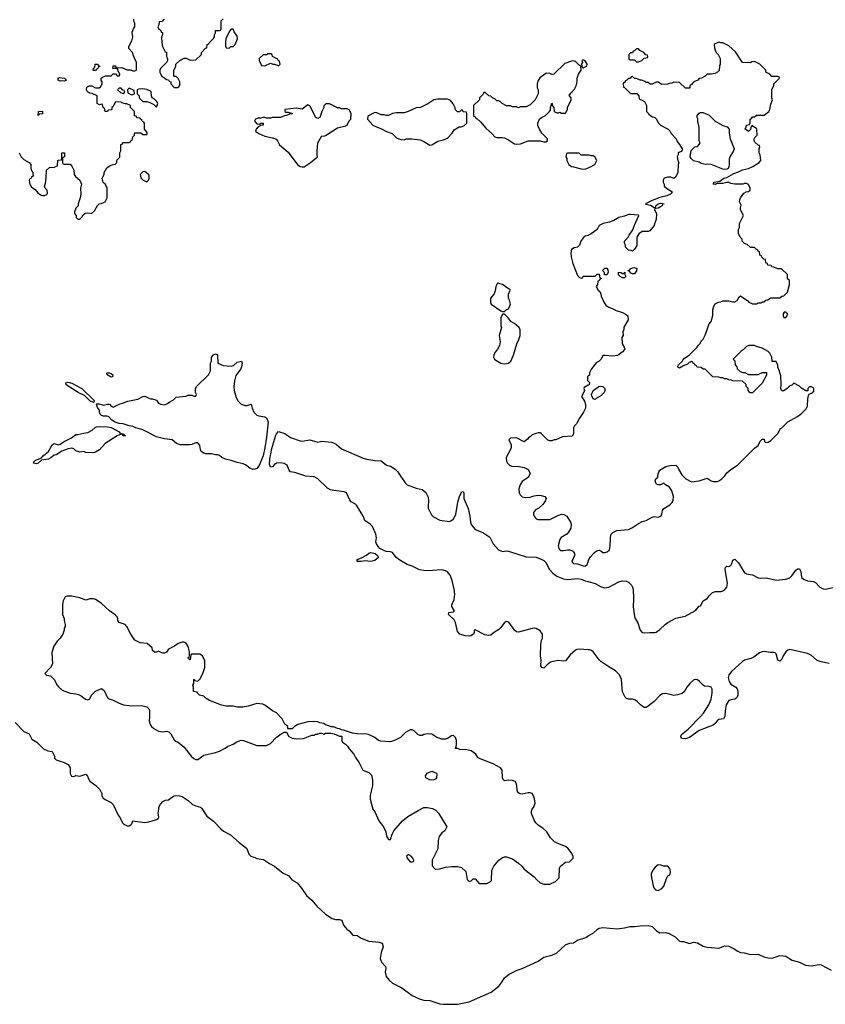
# Model space of a CAD drawing. Header units: inches. Extents: x 2494115 to 2685112, y 774173 to 915163.
# Tile 111 of 215: x 2584218 to 2592411, y 832224 to 842244. Entities that reach past the tile are written whole.
import ezdxf

# ---------------------------------------------------------------- set-up
doc = ezdxf.new("R2010")
doc.units = ezdxf.units.IN
doc.header["$MEASUREMENT"] = 0
for name, color, linetype in [('C5883', 7, 'Continuous'), ('C5884', 7, 'Continuous'), ('C5893', 7, 'Continuous'), ('C5894', 7, 'Continuous')]:
    doc.layers.add(name, color=color, linetype=linetype)

msp = doc.modelspace()

# ---------------------------------------------------------------- linework, layer by layer
at = {"layer": 'C5883', "color": 5}
for points, elevation in [([(2589932, 840000), (2589926, 839990), (2589910, 839948), (2589892, 839930), (2589858, 839922), (2589830, 839906), (2589823, 839870), (2589827, 839830), (2589844, 839764), (2589890, 839642), (2589910, 839622), (2589930, 839614), (2589942, 839618), (2589950, 839634), (2590000, 839634)], 60), ([(2590000, 838616), (2589994, 838610), (2589994, 838570), (2590000, 838564)], 60), ([(2590000, 838523), (2589958, 838502), (2589954, 838490), (2589962, 838470), (2589960, 838460), (2589932, 838410), (2589962, 838362), (2589972, 838328), (2589972, 838290), (2589952, 838250), (2589912, 838190), (2589882, 838130), (2589862, 838110), (2589851, 838089), (2589851, 838029), (2589836, 838004), (2589740, 838000), (2589672, 837968), (2589653, 837967), (2589630, 837958), (2589610, 837958), (2589590, 837966), (2589526, 838030), (2589510, 838038), (2589490, 838038), (2589466, 838034), (2589430, 838018), (2589410, 837998), (2589392, 837988), (2589384, 837976), (2589350, 837948), (2589270, 837988), (2589210, 837986), (2589194, 837970), (2589217, 837917), (2589218, 837890), (2589211, 837870), (2589165, 837790), (2589168, 837750), (2589179, 837730), (2589198, 837710), (2589220, 837700), (2589297, 837697), (2589350, 837687), (2589390, 837665), (2589411, 837630), (2589392, 837590), (2589330, 837544), (2589308, 837512), (2589294, 837470), (2589299, 837430), (2589308, 837410), (2589330, 837387), (2589360, 837380), (2589410, 837385), (2589450, 837398), (2589490, 837404), (2589523, 837403), (2589558, 837390), (2589571, 837370), (2589565, 837350), (2589539, 837310), (2589503, 837277), (2589465, 837255), (2589445, 837230), (2589443, 837210), (2589449, 837190), (2589470, 837166), (2589490, 837156), (2589610, 837159), (2589690, 837197), (2589730, 837211), (2589752, 837210), (2589781, 837190), (2589821, 837130), (2589826, 837110), (2589823, 837070), (2589801, 837030), (2589781, 837010), (2589726, 836974), (2589710, 836953), (2589696, 836890), (2589701, 836861), (2589710, 836848), (2589723, 836843), (2589750, 836843), (2589790, 836850), (2589810, 836849), (2589839, 836839), (2589850, 836830), (2589860, 836810), (2589859, 836790), (2589834, 836730), (2589839, 836719), (2589849, 836709), (2589890, 836706), (2589950, 836685), (2589970, 836684), (2589990, 836698), (2590000, 836728)], 60), ([(2590000, 835832), (2589910, 835837), (2589886, 835834), (2589870, 835827), (2589818, 835782), (2589770, 835719), (2589750, 835715), (2589690, 835722), (2589616, 835704), (2589581, 835679), (2589550, 835645), (2589530, 835650), (2589519, 835670), (2589522, 835730), (2589515, 835770), (2589519, 835881), (2589526, 835930), (2589536, 835950), (2589535, 835990), (2589510, 836024), (2589470, 836047), (2589450, 836052), (2589430, 836049), (2589290, 836010), (2589270, 836015), (2589250, 836033), (2589194, 836114), (2589170, 836119), (2589150, 836108), (2589110, 836057), (2589090, 836039), (2589046, 836010), (2589010, 835980), (2588990, 835976), (2588950, 835985), (2588850, 836036), (2588841, 836030), (2588840, 836010), (2588833, 835990), (2588805, 835975), (2588789, 835971), (2588750, 835973), (2588694, 835990), (2588670, 836017), (2588650, 836110), (2588636, 836136), (2588578, 836190), (2588584, 836210), (2588630, 836217), (2588636, 836224), (2588637, 836230), (2588612, 836272), (2588613, 836290), (2588638, 836342), (2588642, 836398), (2588637, 836450), (2588617, 836537), (2588597, 836590), (2588570, 836624), (2588550, 836636), (2588510, 836644), (2588370, 836635), (2588330, 836637), (2588286, 836646), (2588210, 836684), (2588159, 836699), (2588083, 836743), (2588047, 836770), (2588010, 836821), (2587990, 836830), (2587950, 836831), (2587930, 836837), (2587882, 836862), (2587863, 836883), (2587846, 836910), (2587840, 836930), (2587846, 836970), (2587841, 837010), (2587805, 837085), (2587781, 837110), (2587730, 837147), (2587711, 837191), (2587642, 837302), (2587633, 837313), (2587590, 837338), (2587575, 837355), (2587542, 837430), (2587518, 837438), (2587412, 837452), (2587380, 837460), (2587350, 837477), (2587250, 837573), (2587212, 837592), (2587130, 837599), (2587015, 837635), (2586970, 837642), (2586958, 837658), (2586939, 837710), (2586908, 837728), (2586870, 837735), (2586831, 837730), (2586806, 837714), (2586790, 837695), (2586770, 837689), (2586760, 837720), (2586761, 837770), (2586781, 837879), (2586824, 838016), (2586830, 838031), (2586850, 838054), (2586914, 838034), (2586973, 837993), (2587070, 837959), (2587090, 837956), (2587170, 837968), (2587250, 837945), (2587290, 837955), (2587390, 837944), (2587416, 837936), (2587440, 837920), (2587490, 837878), (2587710, 837782), (2587750, 837771), (2587830, 837759), (2587896, 837756), (2587950, 837711), (2587990, 837699), (2588038, 837670), (2588063, 837643), (2588090, 837598), (2588113, 837573), (2588137, 837530), (2588159, 837510), (2588250, 837478), (2588310, 837464), (2588350, 837433), (2588374, 837386), (2588376, 837350), (2588371, 837291), (2588374, 837274), (2588406, 837206), (2588425, 837185), (2588490, 837151), (2588590, 837138), (2588610, 837146), (2588630, 837166), (2588654, 837210), (2588673, 837333), (2588690, 837391), (2588710, 837435), (2588730, 837441), (2588736, 837430), (2588736, 837370), (2588779, 837270), (2588797, 837190), (2588802, 837130), (2588810, 837106), (2588850, 837056), (2588930, 837024), (2588998, 836978), (2589033, 836910), (2589088, 836850), (2589110, 836837), (2589130, 836833), (2589170, 836838), (2589190, 836835), (2589370, 836777), (2589470, 836774), (2589530, 836752), (2589550, 836741), (2589570, 836720), (2589608, 836648), (2589640, 836610), (2589682, 836582), (2589750, 836554), (2589792, 836548), (2589890, 836556), (2589928, 836552), (2589970, 836534), (2590000, 836525)], 40), ([(2584172, 835090), (2584261, 835001), (2584315, 834975), (2584343, 834923), (2584391, 834890), (2584462, 834822), (2584505, 834805), (2584550, 834798), (2584571, 834750), (2584572, 834730), (2584590, 834712), (2584670, 834685), (2584710, 834665), (2584731, 834631), (2584731, 834571), (2584745, 834545), (2584770, 834542), (2584790, 834551), (2584830, 834545), (2584890, 834565), (2584907, 834547), (2584917, 834517), (2584933, 834493), (2584991, 834450), (2585033, 834410), (2585053, 834370), (2585055, 834350), (2585065, 834325), (2585088, 834308), (2585150, 834276), (2585170, 834258), (2585221, 834150), (2585240, 834120), (2585264, 834070), (2585278, 834058), (2585310, 834041), (2585330, 834041), (2585349, 834051), (2585358, 834062), (2585370, 834092), (2585490, 834075), (2585530, 834081), (2585610, 834103), (2585626, 834114), (2585632, 834128), (2585627, 834170), (2585632, 834210), (2585635, 834230), (2585650, 834261), (2585673, 834287), (2585700, 834300), (2585730, 834306), (2585762, 834330), (2585790, 834344), (2585830, 834350), (2585870, 834337), (2585930, 834298), (2585976, 834256), (2586010, 834242), (2586056, 834230), (2586070, 834216), (2586120, 834140), (2586190, 834087), (2586263, 834010), (2586290, 833987), (2586363, 833950), (2586449, 833869), (2586508, 833828), (2586528, 833808), (2586550, 833752), (2586570, 833732), (2586610, 833718), (2586630, 833706), (2586698, 833698), (2586758, 833658), (2586810, 833631), (2586898, 833558), (2586955, 833530), (2586985, 833490), (2587039, 833459), (2587085, 833405), (2587135, 833330), (2587190, 833284), (2587241, 833221), (2587330, 833142), (2587397, 833097), (2587430, 833088), (2587470, 833088), (2587490, 833081), (2587498, 833070), (2587510, 833030), (2587545, 832990), (2587570, 832970), (2587606, 832926), (2587650, 832925), (2587690, 832897), (2587768, 832868), (2587875, 832855), (2587905, 832845), (2587916, 832810), (2587893, 832750), (2587885, 832690), (2587890, 832670), (2587902, 832650), (2587937, 832610), (2587941, 832590), (2587935, 832550), (2587947, 832507), (2587976, 832470), (2588010, 832439), (2588103, 832390), (2588210, 832314), (2588290, 832277), (2588330, 832265), (2588390, 832263), (2588490, 832230), (2588530, 832224), (2588670, 832224), (2588790, 832249), (2589014, 832346), (2589090, 832410), (2589122, 832450), (2589148, 832492), (2589197, 832530), (2589277, 832570), (2589330, 832588), (2589490, 832664), (2589550, 832703), (2589630, 832725), (2589677, 832743), (2589770, 832828), (2589810, 832845), (2589850, 832851), (2589890, 832876), (2589975, 832905), (2590000, 832919)], 40)]:
    msp.add_lwpolyline(points, dxfattribs=dict(at, elevation=elevation))
for points, elevation in [([(2589078, 839562), (2589061, 839530), (2589055, 839485), (2589045, 839455), (2589005, 839410), (2589006, 839366), (2589012, 839350), (2589110, 839282), (2589130, 839274), (2589150, 839274), (2589166, 839290), (2589190, 839302), (2589209, 839350), (2589199, 839390), (2589189, 839410), (2589189, 839451), (2589206, 839490), (2589202, 839502), (2589190, 839506), (2589130, 839549)], 60), ([(2589150, 839246), (2589130, 839246), (2589112, 839210), (2589112, 839130), (2589118, 839110), (2589096, 839030), (2589104, 838970), (2589098, 838930), (2589079, 838890), (2589048, 838850), (2589039, 838830), (2589037, 838810), (2589046, 838790), (2589059, 838779), (2589110, 838750), (2589150, 838743), (2589190, 838748), (2589213, 838770), (2589239, 838830), (2589274, 838946), (2589295, 838990), (2589309, 839030), (2589308, 839088), (2589298, 839110), (2589250, 839153), (2589214, 839174), (2589190, 839208)], 60), ([(2586370, 838718), (2586394, 838726), (2586430, 838758), (2586474, 838770), (2586482, 838750), (2586475, 838710), (2586467, 838690), (2586418, 838622), (2586403, 838570), (2586396, 838510), (2586399, 838470), (2586419, 838399), (2586441, 838361), (2586471, 838331), (2586510, 838318), (2586530, 838318), (2586571, 838331), (2586581, 838290), (2586601, 838250), (2586630, 838221), (2586650, 838211), (2586710, 838201), (2586730, 838191), (2586746, 838150), (2586730, 837995), (2586713, 837887), (2586693, 837807), (2586650, 837701), (2586630, 837677), (2586610, 837670), (2586588, 837668), (2586559, 837679), (2586514, 837714), (2586490, 837725), (2586430, 837736), (2586370, 837759), (2586310, 837773), (2586275, 837790), (2586250, 837809), (2586230, 837815), (2586210, 837815), (2586170, 837826), (2586110, 837827), (2586090, 837833), (2586065, 837850), (2586056, 837870), (2586049, 837909), (2586030, 837938), (2586010, 837938), (2585970, 837922), (2585950, 837919), (2585850, 837917), (2585812, 837932), (2585769, 837969), (2585690, 837978), (2585610, 838000), (2585470, 838069), (2585398, 838090), (2585370, 838103), (2585330, 838110), (2585272, 838132), (2585230, 838136), (2585188, 838149), (2585155, 838170), (2585124, 838204), (2585109, 838209), (2585070, 838208), (2585050, 838217), (2585037, 838230), (2585029, 838250), (2585029, 838270), (2585010, 838298), (2584998, 838330), (2585004, 838336), (2585026, 838334), (2585070, 838321), (2585110, 838331), (2585131, 838331), (2585150, 838312), (2585170, 838302), (2585229, 838331), (2585274, 838346), (2585319, 838361), (2585419, 838381), (2585470, 838411), (2585490, 838412), (2585530, 838391), (2585550, 838385), (2585570, 838385), (2585610, 838371), (2585630, 838342), (2585654, 838330), (2585690, 838326), (2585723, 838337), (2585745, 838355), (2585783, 838377), (2585810, 838402), (2585908, 838412), (2585930, 838422), (2585970, 838422), (2585990, 838414), (2586010, 838414), (2586018, 838430), (2586006, 838450), (2586007, 838487), (2586018, 838510), (2586138, 838630), (2586158, 838670), (2586158, 838750), (2586168, 838770), (2586169, 838811), (2586190, 838834), (2586210, 838842), (2586230, 838832), (2586234, 838750), (2586286, 838726)], 40), ([(2585150, 838605), (2585109, 838630), (2585106, 838650), (2585130, 838651), (2585150, 838645), (2585165, 838630), (2585162, 838610)], 40), ([(2584970, 838349), (2584930, 838366), (2584878, 838418), (2584814, 838450), (2584690, 838529), (2584686, 838550), (2584710, 838554), (2584750, 838546), (2584851, 838491), (2584976, 838370), (2584974, 838350)], 40), ([(2585266, 838010), (2585262, 838022), (2585250, 838026), (2585210, 838009), (2585088, 837932), (2585030, 837868), (2584990, 837842), (2584970, 837835), (2584890, 837838), (2584870, 837848), (2584830, 837842), (2584790, 837858), (2584770, 837878), (2584750, 837882), (2584710, 837877), (2584647, 837853), (2584590, 837817), (2584568, 837812), (2584535, 837785), (2584510, 837773), (2584440, 837760), (2584405, 837730), (2584390, 837724), (2584358, 837730), (2584366, 837750), (2584390, 837765), (2584438, 837782), (2584462, 837810), (2584512, 837848), (2584550, 837918), (2584570, 837931), (2584610, 837918), (2584630, 837925), (2584670, 837951), (2584746, 837990), (2584790, 838022), (2584810, 838021), (2584870, 838037), (2584910, 838043), (2584955, 838065), (2584986, 838094), (2585000, 838100), (2585030, 838104), (2585110, 838102), (2585150, 838094), (2585231, 838050), (2585238, 838038), (2585250, 838031), (2585274, 838030), (2585278, 838018), (2585294, 838010)], 40), ([(2587790, 836729), (2587730, 836737), (2587690, 836729), (2587650, 836729), (2587649, 836750), (2587694, 836766), (2587746, 836794), (2587770, 836816), (2587790, 836823), (2587833, 836810), (2587858, 836790), (2587866, 836770), (2587830, 836742)], 40), ([(2584750, 836379), (2584702, 836378), (2584682, 836370), (2584662, 836330), (2584652, 836288), (2584652, 836190), (2584672, 836150), (2584672, 836130), (2584682, 836090), (2584682, 836070), (2584672, 836050), (2584672, 836030), (2584658, 835990), (2584631, 835950), (2584600, 835920), (2584565, 835870), (2584545, 835805), (2584551, 835689), (2584532, 835650), (2584474, 835590), (2584490, 835574), (2584530, 835565), (2584550, 835551), (2584570, 835530), (2584601, 835470), (2584616, 835450), (2584650, 835420), (2584730, 835389), (2584790, 835384), (2584817, 835377), (2584843, 835363), (2584886, 835330), (2584910, 835323), (2584930, 835331), (2584949, 835371), (2584989, 835410), (2585050, 835438), (2585077, 835417), (2585108, 835348), (2585117, 835337), (2585170, 835319), (2585230, 835287), (2585273, 835273), (2585330, 835265), (2585470, 835261), (2585511, 835251), (2585532, 835230), (2585537, 835217), (2585539, 835150), (2585535, 835110), (2585544, 835070), (2585559, 835050), (2585581, 835030), (2585630, 835005), (2585670, 834997), (2585710, 835003), (2585736, 834996), (2585755, 834975), (2585790, 834915), (2585810, 834899), (2585831, 834890), (2585890, 834839), (2585961, 834750), (2585990, 834724), (2586010, 834715), (2586030, 834715), (2586090, 834758), (2586210, 834786), (2586250, 834801), (2586308, 834830), (2586330, 834846), (2586390, 834871), (2586426, 834894), (2586470, 834911), (2586494, 834910), (2586630, 834858), (2586730, 834858), (2586770, 834878), (2586830, 834942), (2586848, 834952), (2586866, 834970), (2586910, 834994), (2586933, 834993), (2586954, 834950), (2586990, 834932), (2587030, 834926), (2587106, 834930), (2587190, 834962), (2587216, 834964), (2587228, 834972), (2587247, 834973), (2587270, 834982), (2587290, 834982), (2587310, 834974), (2587330, 834982), (2587384, 834984), (2587417, 834977), (2587470, 834954), (2587490, 834954), (2587494, 834950), (2587494, 834910), (2587502, 834890), (2587531, 834871), (2587552, 834850), (2587570, 834822), (2587616, 834770), (2587634, 834734), (2587670, 834682), (2587708, 834608), (2587770, 834582), (2587795, 834555), (2587805, 834505), (2587806, 834450), (2587781, 834350), (2587783, 834310), (2587811, 834211), (2587830, 834182), (2587870, 834092), (2587918, 834030), (2587942, 833978), (2587950, 833934), (2587970, 833902), (2587990, 833902), (2588006, 833954), (2588024, 833990), (2588113, 834090), (2588164, 834136), (2588270, 834197), (2588330, 834226), (2588365, 834225), (2588417, 834217), (2588450, 834198), (2588478, 834170), (2588562, 834030), (2588542, 833990), (2588511, 833969), (2588483, 833930), (2588475, 833890), (2588470, 833806), (2588412, 833690), (2588413, 833633), (2588441, 833601), (2588450, 833598), (2588490, 833603), (2588550, 833621), (2588614, 833626), (2588670, 833626), (2588710, 833616), (2588755, 833575), (2588770, 833494), (2588790, 833472), (2588810, 833482), (2588830, 833502), (2588850, 833502), (2588890, 833454), (2588970, 833452), (2589008, 833472), (2589015, 833485), (2589021, 833590), (2589039, 833630), (2589090, 833691), (2589130, 833718), (2589150, 833725), (2589170, 833725), (2589230, 833703), (2589290, 833661), (2589324, 833630), (2589350, 833599), (2589450, 833521), (2589476, 833490), (2589510, 833461), (2589550, 833446), (2589610, 833445), (2589668, 833472), (2589706, 833510), (2589708, 833610), (2589718, 833630), (2589770, 833672), (2589810, 833674), (2589846, 833710), (2589846, 833730), (2589828, 833770), (2589793, 833813), (2589768, 833830), (2589690, 833859), (2589657, 833877), (2589617, 833917), (2589580, 833980), (2589538, 834018), (2589490, 834048), (2589469, 834069), (2589455, 834090), (2589425, 834165), (2589424, 834190), (2589429, 834210), (2589446, 834234), (2589461, 834270), (2589455, 834315), (2589445, 834345), (2589430, 834368), (2589410, 834375), (2589390, 834375), (2589330, 834364), (2589305, 834365), (2589290, 834375), (2589281, 834390), (2589270, 834466), (2589258, 834490), (2589230, 834501), (2589190, 834504), (2589150, 834499), (2589135, 834510), (2589130, 834530), (2589125, 834605), (2589109, 834630), (2589034, 834670), (2588886, 834730), (2588876, 834736), (2588858, 834770), (2588810, 834805), (2588766, 834814), (2588696, 834816), (2588670, 834826), (2588650, 834826), (2588649, 834831), (2588658, 834842), (2588662, 834870), (2588659, 834910), (2588650, 834938), (2588630, 834958), (2588610, 834955), (2588570, 834929), (2588550, 834922), (2588510, 834922), (2588459, 834939), (2588410, 834974), (2588370, 834975), (2588330, 834968), (2588310, 834958), (2588290, 834958), (2588269, 834969), (2588230, 835008), (2588210, 835018), (2588190, 835018), (2588142, 834990), (2588090, 834938), (2588031, 834909), (2587990, 834895), (2587890, 834902), (2587869, 834909), (2587830, 834939), (2587766, 834970), (2587750, 834974), (2587655, 834975), (2587603, 834983), (2587510, 835015), (2587490, 835018), (2587470, 835028), (2587449, 835029), (2587410, 835048), (2587389, 835049), (2587330, 835069), (2587310, 835082), (2587270, 835089), (2587250, 835098), (2587210, 835102), (2587150, 835099), (2587047, 835073), (2587014, 835050), (2586990, 835026), (2586950, 835026), (2586946, 835030), (2586946, 835050), (2586916, 835076), (2586889, 835129), (2586830, 835189), (2586790, 835209), (2586710, 835269), (2586690, 835277), (2586630, 835285), (2586541, 835259), (2586489, 835249), (2586431, 835249), (2586390, 835257), (2586318, 835258), (2586270, 835269), (2586150, 835315), (2586115, 835335), (2586090, 835358), (2586046, 835370), (2586026, 835390), (2586022, 835402), (2585987, 835407), (2585986, 835450), (2585978, 835470), (2585988, 835490), (2585988, 835530), (2585993, 835533), (2585998, 835518), (2586030, 835514), (2586050, 835534), (2586082, 835590), (2586102, 835650), (2586100, 835720), (2586078, 835770), (2586050, 835786), (2585970, 835786), (2585958, 835782), (2585952, 835730), (2585946, 835730), (2585942, 835742), (2585929, 835750), (2585942, 835758), (2585946, 835770), (2585946, 835810), (2585930, 835866), (2585910, 835898), (2585890, 835908), (2585870, 835908), (2585830, 835895), (2585791, 835869), (2585730, 835838), (2585711, 835809), (2585690, 835798), (2585670, 835798), (2585630, 835818), (2585610, 835808), (2585588, 835808), (2585570, 835826), (2585566, 835850), (2585514, 835894), (2585443, 835903), (2585390, 835928), (2585349, 835990), (2585309, 836070), (2585290, 836089), (2585230, 836108), (2585218, 836130), (2585218, 836150), (2585210, 836166), (2585188, 836188), (2585130, 836229), (2585046, 836306), (2584990, 836342), (2584970, 836349), (2584930, 836349), (2584890, 836338), (2584830, 836361)], 60), ([(2588410, 834504), (2588389, 834509), (2588348, 834530), (2588346, 834550), (2588363, 834577), (2588410, 834598), (2588457, 834577), (2588462, 834570), (2588458, 834530), (2588450, 834518), (2588430, 834509)], 60), ([(2588170, 833748), (2588152, 833730), (2588158, 833710), (2588190, 833674), (2588210, 833674), (2588222, 833678), (2588226, 833690), (2588218, 833710), (2588198, 833730)], 60)]:
    msp.add_lwpolyline(points, close=True, dxfattribs=dict(at, elevation=elevation))
at = {"layer": 'C5884', "color": 5, "elevation": 60}
for points in [[(2584214, 840890), (2584232, 840850), (2584260, 840820), (2584314, 840790), (2584332, 840772), (2584332, 840730), (2584342, 840702), (2584352, 840690), (2584354, 840650), (2584338, 840642), (2584333, 840627), (2584318, 840622), (2584314, 840606), (2584321, 840570), (2584340, 840540), (2584375, 840515), (2584403, 840483), (2584430, 840463), (2584450, 840456), (2584470, 840456), (2584494, 840466), (2584500, 840480), (2584498, 840510), (2584478, 840530), (2584469, 840550), (2584480, 840580), (2584488, 840630), (2584490, 840714), (2584520, 840740), (2584570, 840742), (2584602, 840758), (2584607, 840813), (2584642, 840818), (2584646, 840830), (2584646, 840890), (2584674, 840890), (2584674, 840850), (2584658, 840842), (2584654, 840830), (2584654, 840790), (2584658, 840778), (2584670, 840774), (2584730, 840774), (2584750, 840754), (2584770, 840714), (2584771, 840670), (2584787, 840647), (2584831, 840610), (2584846, 840570), (2584838, 840530), (2584841, 840470), (2584835, 840430), (2584812, 840370), (2584812, 840348), (2584790, 840326), (2584774, 840290), (2584774, 840270), (2584792, 840252), (2584794, 840230), (2584810, 840214), (2584830, 840214), (2584850, 840234), (2584863, 840257), (2584884, 840276), (2584910, 840278), (2584950, 840272), (2584980, 840300), (2585008, 840352), (2585026, 840370), (2585047, 840373), (2585070, 840382), (2585086, 840390), (2585096, 840404), (2585108, 840430), (2585108, 840530), (2585090, 840566), (2585068, 840588), (2585058, 840630), (2585078, 840670), (2585078, 840690), (2585103, 840737), (2585140, 840760), (2585170, 840772), (2585190, 840774), (2585206, 840790), (2585207, 840813), (2585236, 840844), (2585238, 840890), (2585246, 840910), (2585247, 840973), (2585262, 840978), (2585270, 840994), (2585330, 840994), (2585342, 840998), (2585348, 841012), (2585362, 841018), (2585368, 841052), (2585386, 841070), (2585386, 841090), (2585390, 841094), (2585450, 841094), (2585470, 841074), (2585510, 841074), (2585516, 841084), (2585516, 841096), (2585486, 841130), (2585486, 841190), (2585482, 841202), (2585467, 841207), (2585462, 841222), (2585446, 841230), (2585442, 841242), (2585410, 841246), (2585402, 841262), (2585387, 841267), (2585386, 841310), (2585346, 841350), (2585346, 841370), (2585307, 841387), (2585293, 841387), (2585258, 841398), (2585250, 841406), (2585193, 841407), (2585164, 841356), (2585154, 841350), (2585154, 841330), (2585150, 841326), (2585118, 841322), (2585112, 841308), (2585088, 841308), (2585082, 841342), (2585066, 841350), (2585062, 841382), (2585050, 841386), (2585030, 841378), (2585006, 841390), (2585006, 841470), (2584954, 841494), (2584930, 841495), (2584908, 841510), (2584898, 841530), (2584902, 841558), (2584929, 841571), (2584951, 841571), (2584990, 841551), (2585028, 841552), (2585040, 841560), (2585058, 841590), (2585058, 841610), (2585048, 841628), (2585046, 841650), (2585060, 841660), (2585090, 841672), (2585147, 841673), (2585170, 841694), (2585193, 841693), (2585210, 841674), (2585230, 841674), (2585238, 841682), (2585238, 841690), (2585220, 841720), (2585218, 841738), (2585210, 841746), (2585167, 841747), (2585170, 841774), (2585190, 841774), (2585198, 841758), (2585213, 841753), (2585257, 841757), (2585310, 841734), (2585350, 841734), (2585370, 841722), (2585390, 841722), (2585406, 841730), (2585406, 841810), (2585375, 841875), (2585364, 841910), (2585328, 841950), (2585329, 841970), (2585358, 842030), (2585368, 842070), (2585363, 842117), (2585375, 842150), (2585388, 842170), (2585388, 842210), (2585378, 842230), (2585378, 842250)], [(2585690, 842246), (2585678, 842242), (2585670, 842226), (2585638, 842222), (2585634, 842190), (2585622, 842170), (2585630, 842154), (2585653, 842133), (2585658, 842118), (2585672, 842112), (2585671, 842089), (2585662, 842070), (2585665, 842010), (2585672, 841970), (2585684, 841944), (2585698, 841918), (2585712, 841912), (2585712, 841870), (2585722, 841850), (2585722, 841830), (2585713, 841807), (2585650, 841746), (2585642, 841730), (2585642, 841710), (2585665, 841665), (2585690, 841654), (2585710, 841634), (2585733, 841633), (2585738, 841618), (2585754, 841610), (2585754, 841590), (2585790, 841554), (2585830, 841554), (2585847, 841573), (2585848, 841610), (2585830, 841646), (2585810, 841666), (2585790, 841666), (2585786, 841670), (2585787, 841727), (2585806, 841770), (2585806, 841790), (2585846, 841830), (2585890, 841852), (2585912, 841852), (2585953, 841833), (2586010, 841834), (2586066, 841890), (2586066, 841910), (2586107, 841953), (2586122, 841958), (2586126, 841990), (2586142, 841998), (2586146, 842010), (2586190, 842054), (2586198, 842070), (2586198, 842090), (2586208, 842110), (2586210, 842134), (2586250, 842134), (2586262, 842138), (2586266, 842150), (2586267, 842233), (2586288, 842252)], [(2590000, 840866), (2589930, 840866), (2589907, 840887), (2589790, 840886), (2589778, 840882), (2589774, 840850), (2589782, 840830), (2589782, 840810), (2589802, 840770), (2589830, 840751), (2589850, 840745), (2589930, 840725), (2589970, 840722), (2590000, 840735)], [(2590000, 840049), (2589970, 840041), (2589951, 840029), (2589932, 840000)]]:
    msp.add_lwpolyline(points, dxfattribs=at)
for points in [[(2586390, 842146), (2586370, 842146), (2586352, 842128), (2586316, 842050), (2586311, 842010), (2586313, 841973), (2586318, 841958), (2586350, 841954), (2586366, 841970), (2586390, 841972), (2586409, 841991), (2586433, 842050), (2586430, 842078), (2586400, 842120)], [(2586778, 841898), (2586745, 841895), (2586730, 841888), (2586693, 841887), (2586654, 841850), (2586654, 841830), (2586678, 841778), (2586710, 841774), (2586770, 841802), (2586793, 841793), (2586812, 841792), (2586850, 841774), (2586866, 841790), (2586862, 841822), (2586848, 841828), (2586842, 841842), (2586789, 841869), (2586787, 841887)], [(2589850, 841824), (2589830, 841822), (2589762, 841798), (2589650, 841688), (2589630, 841686), (2589610, 841698), (2589580, 841700), (2589570, 841698), (2589507, 841653), (2589490, 841626), (2589482, 841590), (2589482, 841550), (2589492, 841530), (2589492, 841490), (2589462, 841430), (2589410, 841378), (2589370, 841358), (2589310, 841358), (2589290, 841348), (2589270, 841358), (2589230, 841358), (2589210, 841368), (2589168, 841368), (2589126, 841390), (2589106, 841410), (2589090, 841418), (2589070, 841418), (2589055, 841435), (2589026, 841450), (2589010, 841466), (2588988, 841468), (2588950, 841506), (2588938, 841502), (2588933, 841487), (2588894, 841450), (2588894, 841430), (2588834, 841370), (2588834, 841270), (2588853, 841253), (2588858, 841238), (2588870, 841234), (2588904, 841204), (2588960, 841140), (2589024, 841084), (2589052, 841052), (2589070, 841045), (2589125, 841045), (2589150, 841041), (2589190, 841021), (2589250, 840981), (2589270, 840976), (2589310, 840981), (2589390, 841011), (2589510, 841012), (2589550, 841002), (2589570, 841002), (2589586, 841010), (2589586, 841030), (2589529, 841089), (2589506, 841130), (2589488, 841168), (2589488, 841190), (2589506, 841230), (2589526, 841250), (2589566, 841270), (2589608, 841310), (2589616, 841324), (2589618, 841350), (2589630, 841394), (2589634, 841390), (2589634, 841370), (2589651, 841351), (2589654, 841310), (2589690, 841292), (2589710, 841302), (2589730, 841292), (2589770, 841294), (2589788, 841330), (2589788, 841352), (2589826, 841430), (2589826, 841450), (2589808, 841472), (2589823, 841497), (2589862, 841538), (2589879, 841570), (2589889, 841610), (2589889, 841650), (2589902, 841690), (2589928, 841730), (2589926, 841770), (2589918, 841778), (2589910, 841778), (2589870, 841818)], [(2589950, 841835), (2589934, 841830), (2589942, 841810), (2589932, 841790), (2589938, 841758), (2589950, 841754), (2589958, 841762), (2589970, 841765), (2589986, 841770), (2589988, 841790), (2589970, 841826)], [(2584990, 841726), (2584967, 841727), (2584968, 841752), (2584982, 841758), (2584986, 841790), (2585014, 841790), (2585018, 841778), (2585030, 841774), (2585032, 841768), (2585018, 841762), (2585013, 841747), (2584998, 841742)], [(2584670, 841618), (2584650, 841622), (2584630, 841618), (2584609, 841629), (2584608, 841650), (2584624, 841656), (2584674, 841650), (2584694, 841630), (2584690, 841626)], [(2585250, 841546), (2585230, 841546), (2585214, 841530), (2585244, 841504), (2585270, 841494), (2585282, 841498), (2585286, 841510), (2585282, 841522), (2585267, 841527)], [(2585330, 841546), (2585314, 841530), (2585318, 841498), (2585350, 841482), (2585370, 841482), (2585386, 841490), (2585382, 841522)], [(2585470, 841542), (2585430, 841538), (2585414, 841530), (2585414, 841490), (2585434, 841470), (2585434, 841450), (2585470, 841412), (2585510, 841412), (2585542, 841402), (2585581, 841381), (2585610, 841354), (2585622, 841390), (2585610, 841414), (2585590, 841435), (2585566, 841450), (2585558, 841470), (2585555, 841510), (2585550, 841518), (2585510, 841535)], [(2588570, 841435), (2588470, 841435), (2588430, 841428), (2588370, 841388), (2588294, 841350), (2588250, 841348), (2588170, 841309), (2588130, 841295), (2588050, 841295), (2588010, 841288), (2587970, 841269), (2587950, 841269), (2587930, 841275), (2587896, 841276), (2587850, 841295), (2587830, 841298), (2587758, 841262), (2587754, 841230), (2587810, 841172), (2587854, 841150), (2587890, 841138), (2587950, 841105), (2588005, 841085), (2588050, 841042), (2588074, 841030), (2588096, 841024), (2588130, 841022), (2588150, 841032), (2588208, 841032), (2588290, 841021), (2588330, 841005), (2588390, 840966), (2588410, 840971), (2588470, 841007), (2588530, 841021), (2588570, 841038), (2588618, 841090), (2588636, 841124), (2588688, 841152), (2588707, 841153), (2588736, 841164), (2588766, 841190), (2588766, 841290), (2588762, 841302), (2588730, 841306), (2588722, 841322), (2588710, 841326), (2588690, 841306), (2588670, 841306), (2588650, 841326), (2588647, 841347), (2588628, 841388), (2588600, 841420), (2588586, 841430)], [(2584410, 841268), (2584406, 841270), (2584408, 841310), (2584450, 841314), (2584450, 841286), (2584418, 841282)], [(2587370, 841388), (2587333, 841387), (2587313, 841367), (2587312, 841350), (2587291, 841309), (2587271, 841249), (2587250, 841238), (2587229, 841249), (2587170, 841366), (2587150, 841378), (2587090, 841335), (2587030, 841342), (2586914, 841330), (2586914, 841310), (2586924, 841304), (2586950, 841302), (2586994, 841290), (2586990, 841286), (2586970, 841286), (2586932, 841268), (2586913, 841267), (2586871, 841249), (2586790, 841249), (2586770, 841242), (2586730, 841242), (2586710, 841249), (2586692, 841248), (2586670, 841242), (2586642, 841242), (2586618, 841230), (2586607, 841210), (2586630, 841185), (2586658, 841182), (2586670, 841191), (2586694, 841190), (2586694, 841170), (2586670, 841168), (2586645, 841155), (2586622, 841130), (2586618, 841110), (2586650, 841086), (2586710, 841059), (2586790, 841043), (2586827, 841027), (2586841, 841010), (2586861, 840970), (2586950, 840896), (2587026, 840790), (2587048, 840768), (2587070, 840751), (2587090, 840745), (2587110, 840745), (2587172, 840788), (2587246, 840850), (2587242, 840862), (2587242, 840910), (2587249, 840990), (2587290, 841062), (2587310, 841058), (2587330, 841065), (2587450, 841145), (2587536, 841164), (2587548, 841172), (2587570, 841214), (2587587, 841233), (2587588, 841290), (2587568, 841328), (2587550, 841338), (2587490, 841338), (2587470, 841348), (2587450, 841348)], [(2585490, 840698), (2585470, 840695), (2585445, 840670), (2585450, 840634), (2585474, 840610), (2585510, 840594), (2585530, 840614), (2585535, 840630), (2585535, 840655), (2585530, 840666), (2585506, 840690)]]:
    msp.add_lwpolyline(points, close=True, dxfattribs=at)
at = {"layer": 'C5893', "color": 5}
for points, elevation in [([(2590000, 836728), (2590008, 836752), (2590023, 836777), (2590061, 836819), (2590083, 836837), (2590110, 836844), (2590130, 836839), (2590150, 836823), (2590170, 836821), (2590193, 836830), (2590215, 836850), (2590225, 836890), (2590226, 836974), (2590235, 837010), (2590250, 837025), (2590290, 837045), (2590410, 837056), (2590450, 837076), (2590510, 837118), (2590550, 837138), (2590590, 837146), (2590650, 837181), (2590670, 837187), (2590710, 837183), (2590730, 837187), (2590743, 837197), (2590749, 837210), (2590754, 837250), (2590769, 837270), (2590830, 837306), (2590852, 837328), (2590864, 837350), (2590869, 837390), (2590849, 837450), (2590828, 837488), (2590786, 837510), (2590770, 837526), (2590734, 837510), (2590710, 837509), (2590696, 837516), (2590688, 837530), (2590682, 837550), (2590689, 837570), (2590708, 837590), (2590709, 837610), (2590722, 837650), (2590730, 837658), (2590790, 837696), (2590830, 837706), (2590890, 837711), (2590911, 837690), (2590918, 837670), (2590952, 837612), (2590992, 837572), (2591050, 837542), (2591130, 837551), (2591210, 837578), (2591250, 837552), (2591270, 837545), (2591310, 837545), (2591330, 837552), (2591358, 837570), (2591390, 837602), (2591409, 837631), (2591450, 837665), (2591518, 837710), (2591690, 837885), (2591728, 837912), (2591750, 837954), (2591770, 837974), (2591790, 837974), (2591793, 837953), (2591802, 837942), (2591830, 837945), (2591858, 837962), (2591928, 838032), (2591956, 838084), (2591970, 838092), (2592029, 838151), (2592130, 838206), (2592170, 838238), (2592216, 838284), (2592229, 838310), (2592235, 838385), (2592240, 838420), (2592247, 838433), (2592286, 838450), (2592296, 838464), (2592295, 838495), (2592270, 838506), (2592250, 838506), (2592234, 838490), (2592233, 838467), (2592212, 838468), (2592170, 838495), (2592150, 838515), (2592090, 838546), (2592070, 838526), (2592050, 838518), (2592022, 838490), (2591990, 838468), (2591970, 838466), (2591958, 838490), (2591962, 838530), (2591960, 838620), (2591948, 838650), (2591947, 838667), (2591928, 838708), (2591927, 838727), (2591910, 838766), (2591870, 838766), (2591868, 838810), (2591848, 838850), (2591830, 838868), (2591770, 838902), (2591710, 838918), (2591690, 838928), (2591633, 838927), (2591610, 838918), (2591577, 838883), (2591554, 838870), (2591474, 838790), (2591492, 838772), (2591494, 838730), (2591512, 838712), (2591514, 838690), (2591544, 838664), (2591573, 838653), (2591592, 838652), (2591630, 838634), (2591653, 838633), (2591730, 838634), (2591773, 838653), (2591813, 838653), (2591812, 838628), (2591770, 838546), (2591670, 838446), (2591647, 838447), (2591626, 838470), (2591626, 838490), (2591606, 838510), (2591606, 838530), (2591570, 838566), (2591470, 838568), (2591456, 838576), (2591430, 838578), (2591410, 838588), (2591390, 838588), (2591370, 838598), (2591350, 838598), (2591330, 838606), (2591268, 838608), (2591190, 838686), (2591170, 838686), (2591150, 838706), (2591107, 838707), (2591102, 838722), (2591087, 838727), (2591082, 838742), (2591067, 838747), (2591062, 838762), (2591050, 838766), (2591042, 838758), (2591026, 838754), (2591010, 838738), (2590970, 838722), (2590930, 838698), (2590909, 838710), (2590918, 838730), (2590954, 838766), (2590961, 838779), (2590981, 838799), (2591028, 838830), (2591108, 838910), (2591118, 838930), (2591138, 838950), (2591150, 838974), (2591170, 838994), (2591190, 839034), (2591229, 839150), (2591250, 839174), (2591268, 839232), (2591269, 839291), (2591278, 839330), (2591290, 839352), (2591326, 839370), (2591350, 839372), (2591370, 839382), (2591430, 839382), (2591470, 839372), (2591490, 839372), (2591515, 839385), (2591536, 839424), (2591550, 839434), (2591624, 839384), (2591634, 839370), (2591670, 839354), (2591710, 839354), (2591730, 839362), (2591756, 839364), (2591773, 839373), (2591787, 839373), (2591806, 839390), (2591827, 839393), (2591853, 839413), (2591950, 839414), (2591968, 839432), (2591990, 839434), (2592026, 839470), (2592046, 839550), (2592046, 839590), (2592028, 839608), (2592026, 839650), (2591967, 839707), (2591928, 839708), (2591887, 839727), (2591868, 839728), (2591862, 839742), (2591827, 839747), (2591822, 839762), (2591806, 839770), (2591802, 839802), (2591787, 839807), (2591767, 839827), (2591762, 839842), (2591747, 839847), (2591742, 839882), (2591727, 839887), (2591722, 839902), (2591710, 839906), (2591690, 839926), (2591650, 839926), (2591616, 839956), (2591590, 839966), (2591566, 839990), (2591566, 840000)], 60), ([(2590496, 840000), (2590495, 839945), (2590472, 839910), (2590450, 839888), (2590436, 839896), (2590410, 839898), (2590378, 839930), (2590378, 839950), (2590368, 839970), (2590368, 839990), (2590378, 840000)], 60), ([(2590000, 839634), (2590070, 839634), (2590090, 839654), (2590113, 839653), (2590118, 839618), (2590134, 839610), (2590118, 839602), (2590110, 839586), (2590098, 839582), (2590094, 839550), (2590082, 839530), (2590102, 839490), (2590117, 839477), (2590130, 839454), (2590132, 839430), (2590162, 839362), (2590180, 839340), (2590202, 839322), (2590245, 839305), (2590283, 839283), (2590350, 839265), (2590385, 839245), (2590402, 839230), (2590405, 839190), (2590364, 839116), (2590362, 839090), (2590353, 839067), (2590354, 839030), (2590342, 839010), (2590344, 838944), (2590365, 838910), (2590371, 838890), (2590350, 838864), (2590310, 838834), (2590293, 838827), (2590250, 838819), (2590172, 838828), (2590150, 838826), (2590132, 838790), (2590110, 838768), (2590085, 838755), (2590032, 838690), (2590012, 838650), (2590012, 838628), (2590000, 838616)], 60), ([(2590000, 838564), (2590012, 838552), (2590011, 838529), (2590000, 838523)], 60), ([(2590000, 836525), (2590070, 836505), (2590132, 836472), (2590170, 836463), (2590210, 836470), (2590310, 836522), (2590346, 836534), (2590390, 836529), (2590410, 836519), (2590439, 836490), (2590452, 836470), (2590458, 836450), (2590461, 836350), (2590456, 836270), (2590472, 836170), (2590478, 836150), (2590505, 836105), (2590530, 836030), (2590550, 836009), (2590570, 836003), (2590628, 836008), (2590674, 836006), (2590690, 836011), (2590730, 836039), (2590782, 836090), (2590810, 836110), (2590890, 836152), (2590985, 836175), (2591090, 836232), (2591130, 836274), (2591142, 836278), (2591169, 836331), (2591210, 836352), (2591230, 836382), (2591265, 836415), (2591295, 836425), (2591350, 836426), (2591369, 836431), (2591390, 836445), (2591409, 836470), (2591415, 836510), (2591392, 836648), (2591393, 836667), (2591410, 836681), (2591430, 836680), (2591450, 836690), (2591461, 836710), (2591470, 836745), (2591490, 836755), (2591530, 836715), (2591590, 836616), (2591610, 836603), (2591670, 836593), (2591730, 836564), (2591750, 836561), (2591810, 836564), (2591910, 836541), (2592010, 836550), (2592050, 836564), (2592070, 836584), (2592110, 836642), (2592130, 836654), (2592150, 836655), (2592161, 836630), (2592169, 836569), (2592189, 836549), (2592230, 836534), (2592290, 836526), (2592310, 836515), (2592356, 836470), (2592390, 836452), (2592410, 836450), (2592490, 836464)], 40), ([(2592449, 835691), (2592369, 835709), (2592330, 835723), (2592270, 835773), (2592230, 835794), (2592050, 835835), (2592030, 835829), (2592009, 835811), (2591983, 835770), (2591970, 835735), (2591950, 835716), (2591927, 835727), (2591911, 835791), (2591900, 835800), (2591890, 835805), (2591850, 835803), (2591790, 835814), (2591770, 835811), (2591741, 835799), (2591684, 835756), (2591657, 835743), (2591590, 835725), (2591570, 835714), (2591457, 835610), (2591430, 835577), (2591422, 835550), (2591432, 835510), (2591450, 835483), (2591502, 835450), (2591514, 835434), (2591522, 835410), (2591522, 835370), (2591516, 835350), (2591503, 835337), (2591490, 835329), (2591450, 835323), (2591430, 835315), (2591412, 835290), (2591404, 835270), (2591393, 835210), (2591388, 835152), (2591375, 835130), (2591330, 835123), (2591310, 835109), (2591290, 835082), (2591270, 835064), (2591129, 835011), (2591030, 834940), (2590990, 834927), (2590950, 834930), (2590941, 834950), (2590949, 834970), (2591016, 835024), (2591144, 835156), (2591172, 835188), (2591227, 835270), (2591249, 835330), (2591261, 835390), (2591260, 835430), (2591250, 835451), (2591230, 835459), (2591183, 835463), (2591170, 835471), (2591133, 835510), (2591110, 835525), (2591090, 835529), (2591075, 835525), (2591034, 835490), (2591002, 835450), (2590975, 835405), (2590954, 835386), (2590908, 835372), (2590870, 835367), (2590790, 835388), (2590756, 835384), (2590730, 835367), (2590670, 835305), (2590610, 835258), (2590590, 835245), (2590570, 835246), (2590532, 835270), (2590503, 835303), (2590480, 835320), (2590450, 835328), (2590409, 835329), (2590390, 835336), (2590375, 835350), (2590350, 835405), (2590339, 835530), (2590317, 835577), (2590279, 835619), (2590210, 835657), (2590130, 835713), (2590111, 835730), (2590050, 835810), (2590027, 835827), (2590010, 835832), (2590000, 835832)], 40), ([(2590000, 832919), (2590050, 832947), (2590094, 832990), (2590110, 832998), (2590150, 833004), (2590290, 832993), (2590370, 833002), (2590424, 833016), (2590470, 833014), (2590530, 833024), (2590610, 833027), (2590650, 833015), (2590693, 832973), (2590730, 832950), (2590790, 832953), (2590825, 832945), (2590883, 832910), (2590930, 832868), (2590950, 832862), (2590970, 832863), (2591030, 832844), (2591070, 832855), (2591110, 832851), (2591170, 832814), (2591210, 832806), (2591330, 832796), (2591390, 832819), (2591430, 832816), (2591485, 832790), (2591523, 832763), (2591550, 832751), (2591587, 832747), (2591650, 832731), (2591730, 832735), (2591786, 832706), (2591830, 832698), (2591870, 832694), (2591950, 832722), (2592010, 832715), (2592074, 832674), (2592150, 832651), (2592210, 832623), (2592270, 832614), (2592350, 832630), (2592370, 832624), (2592470, 832571)], 40)]:
    msp.add_lwpolyline(points, dxfattribs=dict(at, elevation=elevation))
at = {"layer": 'C5893', "color": 5, "elevation": 60}
for points in [[(2590190, 839646), (2590167, 839647), (2590166, 839670), (2590146, 839690), (2590170, 839714), (2590190, 839714), (2590200, 839700), (2590202, 839670)], [(2590450, 839658), (2590430, 839666), (2590422, 839682), (2590407, 839687), (2590407, 839693), (2590422, 839698), (2590426, 839710), (2590450, 839718), (2590470, 839722), (2590493, 839713), (2590492, 839688), (2590470, 839658)], [(2590350, 839618), (2590326, 839630), (2590308, 839648), (2590307, 839673), (2590332, 839672), (2590350, 839662), (2590358, 839662), (2590373, 839673), (2590374, 839650), (2590382, 839630), (2590370, 839618)], [(2592010, 839268), (2591993, 839267), (2591982, 839250), (2591982, 839230), (2591990, 839214), (2592010, 839212), (2592022, 839230), (2592028, 839250)], [(2590070, 838378), (2590050, 838386), (2590036, 838416), (2590035, 838430), (2590049, 838471), (2590109, 838511), (2590130, 838516), (2590150, 838511), (2590168, 838490), (2590170, 838470), (2590163, 838450), (2590130, 838417), (2590082, 838390)], [(2590710, 833642), (2590681, 833619), (2590658, 833590), (2590642, 833550), (2590642, 833530), (2590661, 833430), (2590667, 833410), (2590685, 833390), (2590710, 833383), (2590750, 833403), (2590770, 833425), (2590795, 833505), (2590809, 833531), (2590830, 833542), (2590835, 833550), (2590838, 833570), (2590835, 833595), (2590828, 833610), (2590810, 833628), (2590770, 833628), (2590740, 833640)]]:
    msp.add_lwpolyline(points, close=True, dxfattribs=at)
at = {"layer": 'C5894', "color": 5, "elevation": 60}
for points in [[(2591566, 840000), (2591566, 840010), (2591546, 840030), (2591528, 840068), (2591528, 840108), (2591538, 840130), (2591538, 840170), (2591578, 840250), (2591549, 840309), (2591549, 840330), (2591555, 840355), (2591538, 840390), (2591542, 840410), (2591549, 840430), (2591583, 840477), (2591608, 840492), (2591630, 840494), (2591646, 840510), (2591646, 840530), (2591630, 840566), (2591610, 840578), (2591590, 840578), (2591571, 840569), (2591490, 840569), (2591450, 840578), (2591430, 840588), (2591410, 840588), (2591370, 840578), (2591310, 840578), (2591292, 840568), (2591266, 840570), (2591278, 840582), (2591278, 840590), (2591339, 840601), (2591378, 840630), (2591410, 840639), (2591482, 840678), (2591530, 840694), (2591570, 840715), (2591630, 840731), (2591674, 840750), (2591738, 840790), (2591755, 840810), (2591748, 840870), (2591738, 840890), (2591738, 840930), (2591746, 840950), (2591742, 840962), (2591730, 840966), (2591696, 840996), (2591688, 841010), (2591688, 841030), (2591695, 841045), (2591718, 841070), (2591715, 841130), (2591710, 841138), (2591676, 841156), (2591670, 841166), (2591658, 841162), (2591652, 841128), (2591630, 841106), (2591598, 841130), (2591607, 841153), (2591609, 841171), (2591642, 841178), (2591647, 841193), (2591648, 841230), (2591662, 841238), (2591670, 841254), (2591690, 841254), (2591710, 841274), (2591790, 841271), (2591837, 841310), (2591846, 841330), (2591857, 841383), (2591875, 841430), (2591866, 841450), (2591868, 841530), (2591887, 841573), (2591888, 841592), (2591946, 841650), (2591942, 841662), (2591930, 841666), (2591867, 841667), (2591846, 841690), (2591806, 841710), (2591806, 841730), (2591746, 841790), (2591690, 841818), (2591664, 841816), (2591650, 841806), (2591570, 841808), (2591497, 841917), (2591430, 841978), (2591370, 842008), (2591350, 842008), (2591330, 842015), (2591290, 841998), (2591282, 841990), (2591284, 841956), (2591290, 841934), (2591302, 841910), (2591322, 841890), (2591342, 841850), (2591342, 841790), (2591334, 841770), (2591333, 841727), (2591314, 841710), (2591290, 841698), (2591250, 841689), (2591210, 841688), (2591190, 841668), (2591152, 841648), (2591130, 841646), (2591114, 841630), (2591074, 841610), (2591050, 841586), (2591034, 841570), (2591034, 841550), (2591030, 841546), (2590990, 841546), (2590930, 841606), (2590870, 841608), (2590850, 841598), (2590824, 841596), (2590810, 841588), (2590750, 841586), (2590710, 841608), (2590690, 841608), (2590650, 841588), (2590630, 841588), (2590610, 841606), (2590590, 841606), (2590576, 841616), (2590547, 841627), (2590528, 841628), (2590490, 841646), (2590470, 841646), (2590450, 841666), (2590438, 841662), (2590430, 841646), (2590410, 841646), (2590393, 841627), (2590378, 841622), (2590370, 841606), (2590358, 841602), (2590354, 841590), (2590358, 841558), (2590370, 841554), (2590430, 841494), (2590493, 841493), (2590514, 841470), (2590518, 841438), (2590574, 841410), (2590592, 841370), (2590594, 841310), (2590614, 841290), (2590618, 841278), (2590630, 841274), (2590650, 841254), (2590673, 841253), (2590694, 841230), (2590710, 841194), (2590734, 841170), (2590814, 841130), (2590830, 841114), (2590845, 841085), (2590894, 841030), (2590904, 841004), (2590930, 840974), (2590954, 840930), (2590953, 840907), (2590914, 840890), (2590914, 840870), (2590906, 840850), (2590912, 840810), (2590922, 840790), (2590914, 840770), (2590911, 840689), (2590890, 840646), (2590870, 840628), (2590840, 840640), (2590810, 840642), (2590774, 840630), (2590762, 840610), (2590762, 840590), (2590772, 840570), (2590774, 840550), (2590792, 840532), (2590858, 840490), (2590838, 840470), (2590798, 840450), (2590727, 840433), (2590650, 840403), (2590582, 840370), (2590585, 840365), (2590635, 840355), (2590670, 840332), (2590686, 840334), (2590688, 840350), (2590710, 840371), (2590736, 840376), (2590772, 840370), (2590754, 840366), (2590752, 840350), (2590730, 840335), (2590710, 840326), (2590678, 840322), (2590674, 840310), (2590694, 840270), (2590692, 840210), (2590673, 840167), (2590672, 840148), (2590626, 840094), (2590610, 840088), (2590550, 840089), (2590515, 840065), (2590496, 840030), (2590496, 840000)], [(2590000, 840735), (2590018, 840742), (2590068, 840772), (2590088, 840810), (2590066, 840850), (2590050, 840858), (2590030, 840858), (2590010, 840866), (2590000, 840866)], [(2590378, 840000), (2590408, 840030), (2590415, 840050), (2590454, 840106), (2590470, 840154), (2590515, 840250), (2590510, 840255), (2590430, 840263), (2590410, 840263), (2590370, 840243), (2590310, 840232), (2590259, 840201), (2590217, 840183), (2590152, 840170), (2590111, 840150), (2590090, 840109), (2590030, 840064), (2590002, 840050), (2590000, 840049)]]:
    msp.add_lwpolyline(points, dxfattribs=at)
for points in [[(2590510, 841946), (2590490, 841946), (2590470, 841926), (2590458, 841922), (2590450, 841906), (2590430, 841906), (2590414, 841890), (2590414, 841850), (2590418, 841838), (2590430, 841834), (2590470, 841834), (2590490, 841814), (2590510, 841814), (2590530, 841822), (2590546, 841830), (2590570, 841854), (2590602, 841858), (2590606, 841870), (2590602, 841882), (2590587, 841887), (2590566, 841910), (2590526, 841930)], [(2591390, 840718), (2591370, 840722), (2591250, 840769), (2591210, 840773), (2591189, 840769), (2591150, 840781), (2591130, 840793), (2591070, 840806), (2591048, 840830), (2591038, 840850), (2591047, 840913), (2591086, 840950), (2591110, 840954), (2591130, 840974), (2591138, 840990), (2591128, 841010), (2591128, 841148), (2591115, 841210), (2591115, 841235), (2591108, 841250), (2591108, 841270), (2591127, 841293), (2591140, 841300), (2591170, 841298), (2591231, 841271), (2591292, 841210), (2591370, 841166), (2591412, 841152), (2591434, 841130), (2591432, 841090), (2591443, 841030), (2591485, 840930), (2591478, 840910), (2591439, 840850), (2591434, 840826), (2591435, 840765), (2591431, 840749), (2591422, 840730), (2591410, 840722)]]:
    msp.add_lwpolyline(points, close=True, dxfattribs=at)

doc.saveas('drawing.dxf')
